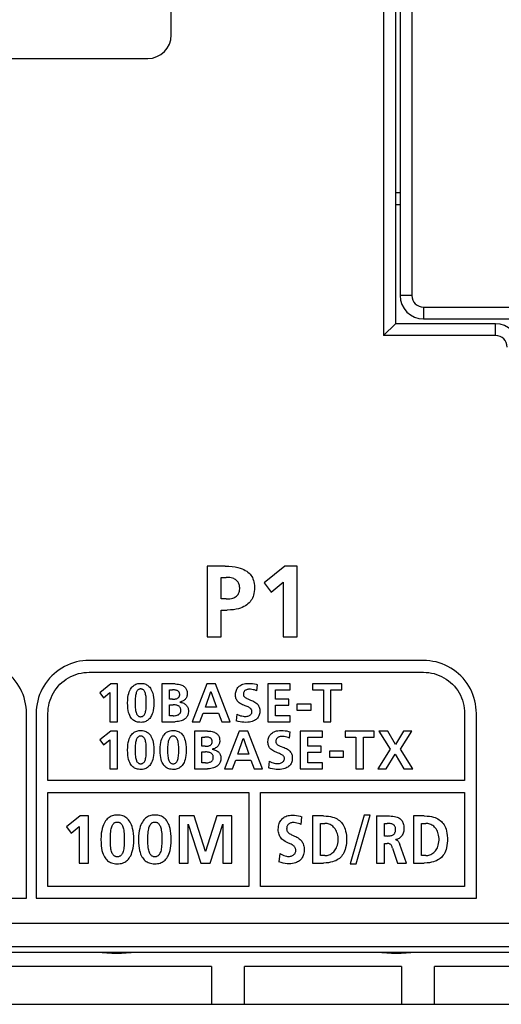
# Model space of a CAD drawing. Extents: x 4 to 805, y 32 to 576.
# Tile 15 of 27: x 631 to 651, y 197 to 239. Entities that reach past the tile are written whole.
import ezdxf

# ---------------------------------------------------------------- set-up
doc = ezdxf.new("R2010")
doc.units = 0
doc.header["$LTSCALE"] = 46.255
doc.layers.get('0').update_dxf_attribs({"linetype": 'CONTINUOUS'})

msp = doc.modelspace()

# ---------------------------------------------------------------- linework, layer by layer
at = {"color": 7, "linetype": 'CONTINUOUS'}
for p, q in [((646.101, 307.802), (646.101, 225.595)), ((646.601, 307.095), (646.601, 226.095)), ((647.301, 303.495), (647.301, 227.295)), ((646.801, 302.995), (646.801, 227.295)), ((637.081, 238.355), (637.081, 296.355)), ((583.081, 237.355), (636.081, 237.355)), ((646.801, 231.645), (646.601, 231.645)), ((646.801, 231.145), (646.601, 231.145)), ((647.301, 227.295), (646.801, 227.295)), ((647.801, 226.795), (673.701, 226.795)), ((647.801, 226.795), (647.801, 226.295)), ((647.801, 226.295), (673.701, 226.295)), ((646.601, 226.095), (646.101, 225.595)), ((650.851, 226.095), (646.601, 226.095)), ((650.851, 225.595), (650.851, 226.095)), ((650.851, 225.595), (646.101, 225.595)), ((639.365, 215.797), (638.604, 215.797)), ((638.604, 215.797), (638.604, 212.795)), ((641.9, 215.797), (641.023, 215.092)), ((642.433, 215.797), (641.9, 215.797)), ((642.433, 212.795), (642.433, 215.797)), ((639.206, 215.324), (639.417, 215.324)), ((639.206, 214.408), (639.206, 215.324)), ((641.023, 215.092), (641.324, 214.701)), ((641.324, 214.701), (641.831, 215.113)), ((641.831, 215.113), (641.831, 212.795)), ((639.417, 214.408), (639.206, 214.408)), ((639.206, 213.935), (639.46, 213.935)), ((639.206, 212.795), (639.206, 213.935)), ((638.604, 212.795), (639.206, 212.795)), ((641.831, 212.795), (642.433, 212.795)), ((647.79, 211.795), (633.591, 211.795)), ((633.591, 211.295), (647.79, 211.295)), ((634.512, 210.796), (634.044, 210.42)), ((634.796, 210.796), (634.512, 210.796)), ((634.796, 209.195), (634.796, 210.796)), ((637.244, 210.796), (636.684, 210.796)), ((636.684, 210.796), (636.684, 209.195)), ((638.59, 210.796), (637.966, 209.195)), ((638.952, 210.796), (638.59, 210.796)), ((639.581, 209.195), (638.952, 210.796)), ((640.72, 210.502), (640.75, 210.766)), ((642.125, 210.796), (641.18, 210.796)), ((641.18, 210.796), (641.18, 209.195)), ((642.125, 210.544), (642.125, 210.796)), ((644.321, 210.796), (643.083, 210.796)), ((643.083, 210.796), (643.083, 210.544)), ((644.321, 210.544), (644.321, 210.796)), ((634.044, 210.42), (634.205, 210.211)), ((634.205, 210.211), (634.475, 210.431)), ((634.475, 210.431), (634.475, 209.195)), ((637.005, 210.544), (637.129, 210.544)), ((637.005, 210.149), (637.005, 210.544)), ((638.53, 209.814), (638.762, 210.475)), ((638.762, 210.475), (638.767, 210.475)), ((638.767, 210.475), (638.998, 209.814)), ((641.501, 210.544), (642.125, 210.544)), ((641.501, 210.149), (641.501, 210.544)), ((643.083, 210.544), (643.542, 210.544)), ((643.542, 210.544), (643.542, 209.195)), ((643.863, 210.544), (644.321, 210.544)), ((643.863, 209.195), (643.863, 210.544)), ((637.136, 210.149), (637.005, 210.149)), ((637.005, 209.911), (637.157, 209.911)), ((637.005, 209.448), (637.005, 209.911)), ((637.441, 210.023), (637.441, 210.028)), ((642.072, 210.149), (641.501, 210.149)), ((641.501, 209.897), (642.072, 209.897)), ((641.501, 209.448), (641.501, 209.897)), ((642.072, 209.897), (642.072, 210.149)), ((643.019, 209.938), (642.416, 209.938)), ((642.416, 209.938), (642.416, 209.686)), ((643.019, 209.686), (643.019, 209.938)), ((630.93, 201.695), (630.93, 209.545)), ((631.341, 209.545), (631.341, 201.695)), ((631.84, 206.695), (631.84, 209.545)), ((638.299, 209.195), (638.439, 209.562)), ((638.439, 209.562), (639.088, 209.562)), ((638.998, 209.814), (638.53, 209.814)), ((639.088, 209.562), (639.225, 209.195)), ((639.863, 209.519), (639.833, 209.23)), ((642.416, 209.686), (643.019, 209.686)), ((649.54, 209.545), (649.54, 206.695)), ((650.04, 201.695), (650.04, 209.545)), ((634.475, 209.195), (634.796, 209.195)), ((636.684, 209.195), (637.244, 209.195)), ((637.157, 209.448), (637.005, 209.448)), ((637.966, 209.195), (638.299, 209.195)), ((639.225, 209.195), (639.581, 209.195)), ((641.18, 209.195), (642.129, 209.195)), ((642.129, 209.448), (641.501, 209.448)), ((642.129, 209.195), (642.129, 209.448)), ((643.542, 209.195), (643.863, 209.195)), ((634.512, 208.796), (634.044, 208.42)), ((634.796, 208.796), (634.512, 208.796)), ((634.796, 207.195), (634.796, 208.796)), ((638.623, 208.796), (638.063, 208.796)), ((638.063, 208.796), (638.063, 207.195)), ((639.969, 208.796), (639.345, 207.195)), ((640.331, 208.796), (639.969, 208.796)), ((640.96, 207.195), (640.331, 208.796)), ((642.099, 208.502), (642.129, 208.766)), ((643.504, 208.796), (642.559, 208.796)), ((642.559, 208.796), (642.559, 207.195)), ((643.504, 208.544), (643.504, 208.796)), ((645.7, 208.796), (644.462, 208.796)), ((644.462, 208.796), (644.462, 208.544)), ((645.7, 208.544), (645.7, 208.796)), ((646.273, 208.796), (645.902, 208.796)), ((645.902, 208.796), (646.379, 208.027)), ((646.608, 208.225), (646.273, 208.796)), ((646.949, 208.796), (646.608, 208.225)), ((646.812, 208.027), (647.293, 208.796)), ((647.293, 208.796), (646.949, 208.796)), ((634.044, 208.42), (634.205, 208.211)), ((634.205, 208.211), (634.475, 208.431)), ((634.475, 208.431), (634.475, 207.195)), ((638.384, 208.544), (638.508, 208.544)), ((638.384, 208.149), (638.384, 208.544)), ((639.909, 207.814), (640.141, 208.475)), ((640.141, 208.475), (640.146, 208.475)), ((640.146, 208.475), (640.377, 207.814)), ((642.88, 208.544), (643.504, 208.544)), ((642.88, 208.149), (642.88, 208.544)), ((644.462, 208.544), (644.921, 208.544)), ((644.921, 208.544), (644.921, 207.195)), ((645.242, 208.544), (645.7, 208.544)), ((645.242, 207.195), (645.242, 208.544)), ((638.515, 208.149), (638.384, 208.149)), ((638.384, 207.91), (638.535, 207.91)), ((638.384, 207.447), (638.384, 207.91)), ((638.82, 208.023), (638.82, 208.027)), ((640.377, 207.814), (639.909, 207.814)), ((643.451, 208.149), (642.88, 208.149)), ((642.88, 207.897), (643.451, 207.897)), ((642.88, 207.447), (642.88, 207.897)), ((643.451, 207.897), (643.451, 208.149)), ((644.398, 207.938), (643.795, 207.938)), ((643.795, 207.938), (643.795, 207.686)), ((644.398, 207.686), (644.398, 207.938)), ((646.379, 208.027), (645.853, 207.195)), ((646.216, 207.195), (646.589, 207.819)), ((646.589, 207.819), (646.959, 207.195)), ((647.337, 207.195), (646.812, 208.027)), ((638.535, 207.447), (638.384, 207.447)), ((639.678, 207.195), (639.818, 207.562)), ((639.818, 207.562), (640.467, 207.562)), ((640.467, 207.562), (640.604, 207.195)), ((641.242, 207.518), (641.212, 207.23)), ((643.508, 207.447), (642.88, 207.447)), ((643.508, 207.195), (643.508, 207.447)), ((643.795, 207.686), (644.398, 207.686)), ((634.475, 207.195), (634.796, 207.195)), ((638.063, 207.195), (638.623, 207.195)), ((639.345, 207.195), (639.678, 207.195)), ((640.604, 207.195), (640.96, 207.195)), ((642.559, 207.195), (643.508, 207.195)), ((644.921, 207.195), (645.242, 207.195)), ((645.853, 207.195), (646.216, 207.195)), ((646.959, 207.195), (647.337, 207.195)), ((649.54, 206.695), (631.84, 206.695)), ((631.84, 206.195), (640.371, 206.195)), ((631.84, 202.195), (631.84, 206.195)), ((640.371, 206.195), (640.371, 202.195)), ((640.871, 206.195), (649.54, 206.195)), ((640.871, 202.195), (640.871, 206.195)), ((649.54, 206.195), (649.54, 202.195)), ((633.21, 205.198), (632.625, 204.727)), ((633.566, 205.198), (633.21, 205.198)), ((633.566, 203.195), (633.566, 205.198)), ((638.056, 205.198), (637.413, 205.198)), ((637.413, 205.198), (637.413, 203.195)), ((638.532, 203.68), (638.056, 205.198)), ((639.014, 205.198), (638.537, 203.68)), ((639.656, 205.198), (639.014, 205.198)), ((639.656, 203.195), (639.656, 205.198)), ((642.595, 204.827), (642.626, 205.157)), ((643.544, 205.194), (643.079, 205.194)), ((643.079, 205.194), (643.079, 203.195)), ((643.42, 204.879), (643.609, 204.879)), ((643.42, 203.51), (643.42, 204.879)), ((645.27, 205.228), (644.676, 203.161)), ((644.929, 203.161), (645.523, 205.228)), ((645.523, 205.228), (645.27, 205.228)), ((645.796, 205.194), (645.796, 203.195)), ((646.137, 204.879), (646.248, 204.879)), ((646.137, 204.341), (646.137, 204.879)), ((647.83, 205.194), (647.365, 205.194)), ((647.365, 205.194), (647.365, 203.195)), ((647.706, 204.879), (647.896, 204.879)), ((647.706, 203.51), (647.706, 204.879)), ((632.625, 204.727), (632.825, 204.466)), ((632.825, 204.466), (633.164, 204.742)), ((633.164, 204.742), (633.164, 203.195)), ((637.797, 204.842), (637.803, 204.848)), ((637.797, 203.195), (637.797, 204.842)), ((637.803, 204.848), (638.342, 203.195)), ((638.727, 203.195), (639.266, 204.848)), ((639.266, 204.848), (639.272, 204.848)), ((639.272, 204.848), (639.272, 203.195)), ((646.248, 204.341), (646.137, 204.341)), ((646.137, 204.026), (646.246, 204.026)), ((646.137, 203.195), (646.137, 204.026)), ((646.613, 204.183), (646.613, 204.189)), ((638.537, 203.68), (638.532, 203.68)), ((646.482, 203.819), (646.686, 203.195)), ((647.066, 203.195), (646.793, 203.977)), ((633.164, 203.195), (633.566, 203.195)), ((637.413, 203.195), (637.797, 203.195)), ((638.342, 203.195), (638.727, 203.195)), ((639.272, 203.195), (639.656, 203.195)), ((641.685, 203.599), (641.653, 203.238)), ((643.079, 203.195), (643.544, 203.195)), ((643.609, 203.51), (643.42, 203.51)), ((645.796, 203.195), (646.137, 203.195)), ((646.686, 203.195), (647.066, 203.195)), ((647.365, 203.195), (647.83, 203.195)), ((647.896, 203.51), (647.706, 203.51)), ((644.676, 203.161), (644.929, 203.161)), ((640.371, 202.195), (631.84, 202.195)), ((649.54, 202.195), (640.871, 202.195)), ((612.231, 201.695), (630.93, 201.695)), ((631.341, 201.695), (650.04, 201.695)), ((607.781, 200.644), (748.685, 200.644)), ((608.781, 199.645), (747.687, 199.645)), ((613.401, 199.407), (682.085, 199.407)), ((638.79, 198.795), (622.278, 198.795)), ((638.79, 198.795), (638.79, 197.195)), ((646.858, 198.795), (640.19, 198.795)), ((640.19, 197.195), (640.19, 198.795)), ((646.858, 198.795), (646.858, 197.195)), ((652.406, 198.795), (648.258, 198.795)), ((648.258, 197.195), (648.258, 198.795)), ((610.712, 197.195), (684.9, 197.195))]:
    msp.add_line(p, q, dxfattribs=at)
for points in [[(639.365, 215.797), (639.528, 215.793), (639.671, 215.782), (639.796, 215.764), (639.906, 215.741), (640.001, 215.715), (640.085, 215.686), (640.159, 215.654), (640.225, 215.619), (640.284, 215.582), (640.337, 215.543), (640.384, 215.502), (640.426, 215.458), (640.463, 215.412), (640.497, 215.363), (640.526, 215.311), (640.551, 215.255), (640.573, 215.196), (640.591, 215.131), (640.605, 215.059), (640.614, 214.98), (640.617, 214.895), (640.615, 214.808), (640.606, 214.723), (640.593, 214.644), (640.575, 214.573), (640.553, 214.507), (640.527, 214.445), (640.497, 214.388), (640.463, 214.335), (640.426, 214.285), (640.384, 214.239), (640.337, 214.195), (640.286, 214.154), (640.23, 214.115), (640.167, 214.08), (640.097, 214.047), (640.019, 214.017), (639.932, 213.99), (639.834, 213.968), (639.724, 213.95), (639.599, 213.939), (639.46, 213.935)], [(639.417, 214.408), (639.5, 214.411), (639.572, 214.418), (639.635, 214.429), (639.69, 214.444), (639.737, 214.46), (639.778, 214.479), (639.814, 214.5), (639.846, 214.523), (639.874, 214.547), (639.898, 214.573), (639.92, 214.601), (639.939, 214.632), (639.955, 214.665), (639.968, 214.702), (639.978, 214.743), (639.985, 214.787), (639.989, 214.833), (639.989, 214.88), (639.985, 214.927), (639.978, 214.972), (639.967, 215.014), (639.953, 215.053), (639.937, 215.088), (639.918, 215.12), (639.895, 215.15), (639.87, 215.178), (639.841, 215.204), (639.809, 215.227), (639.772, 215.249), (639.731, 215.269), (639.684, 215.287), (639.63, 215.302), (639.568, 215.314), (639.497, 215.321), (639.417, 215.324)], [(633.591, 211.795), (633.454, 211.791), (633.318, 211.779), (633.183, 211.759), (633.051, 211.73), (632.92, 211.694), (632.793, 211.65), (632.669, 211.599), (632.548, 211.54), (632.429, 211.473), (632.315, 211.399), (632.205, 211.318), (632.099, 211.23), (632, 211.136)], [(649.381, 211.136), (649.282, 211.23), (649.176, 211.318), (649.066, 211.399), (648.952, 211.473), (648.835, 211.539), (648.714, 211.598), (648.589, 211.65), (648.462, 211.694), (648.331, 211.73), (648.198, 211.758), (648.063, 211.779), (647.927, 211.791), (647.79, 211.795)], [(630.93, 209.545), (630.926, 209.682), (630.914, 209.818), (630.894, 209.953), (630.865, 210.085), (630.829, 210.216), (630.785, 210.343), (630.734, 210.467), (630.675, 210.588), (630.608, 210.707), (630.534, 210.821), (630.453, 210.931), (630.365, 211.037), (630.271, 211.136)], [(632, 211.136), (631.906, 211.037), (631.819, 210.932), (631.738, 210.822), (631.664, 210.708), (631.597, 210.591), (631.538, 210.47), (631.487, 210.346), (631.443, 210.218), (631.406, 210.087), (631.378, 209.954), (631.357, 209.819), (631.345, 209.682), (631.341, 209.545)], [(632.353, 210.783), (632.437, 210.861), (632.526, 210.935), (632.619, 211.001), (632.717, 211.062), (632.817, 211.116), (632.92, 211.163), (633.026, 211.203), (633.135, 211.235), (633.247, 211.261), (633.361, 211.28), (633.475, 211.291), (633.591, 211.295)], [(647.79, 211.295), (647.906, 211.291), (648.021, 211.28), (648.134, 211.262), (648.245, 211.236), (648.354, 211.203), (648.46, 211.163), (648.564, 211.116), (648.664, 211.063), (648.761, 211.002), (648.854, 210.936), (648.943, 210.862), (649.028, 210.783), (649.107, 210.698), (649.181, 210.609), (649.247, 210.515), (649.308, 210.419), (649.361, 210.319), (649.408, 210.215), (649.448, 210.109), (649.481, 210), (649.507, 209.889), (649.525, 209.776), (649.536, 209.661), (649.54, 209.545)], [(650.04, 209.545), (650.036, 209.682), (650.024, 209.818), (650.004, 209.953), (649.975, 210.085), (649.939, 210.216), (649.895, 210.343), (649.844, 210.467), (649.785, 210.588), (649.718, 210.707), (649.644, 210.821), (649.563, 210.931), (649.475, 211.037), (649.381, 211.136)], [(631.84, 209.545), (631.844, 209.66), (631.855, 209.775), (631.874, 209.888), (631.9, 210), (631.933, 210.109), (631.972, 210.215), (632.019, 210.318), (632.073, 210.418), (632.134, 210.516), (632.201, 210.609), (632.274, 210.699), (632.353, 210.783)], [(635.225, 209.991), (635.229, 210.114), (635.24, 210.221), (635.256, 210.315), (635.275, 210.395), (635.298, 210.465), (635.323, 210.524), (635.35, 210.576), (635.378, 210.62), (635.407, 210.658), (635.438, 210.691), (635.47, 210.72), (635.503, 210.745), (635.538, 210.766), (635.575, 210.784), (635.615, 210.799), (635.658, 210.811), (635.704, 210.819), (635.755, 210.823), (635.81, 210.823), (635.864, 210.818), (635.912, 210.81), (635.955, 210.798), (635.996, 210.783), (636.033, 210.765), (636.069, 210.743), (636.102, 210.718), (636.134, 210.69), (636.164, 210.657), (636.192, 210.619), (636.219, 210.576), (636.245, 210.526), (636.269, 210.468), (636.291, 210.4), (636.31, 210.32), (636.325, 210.227), (636.336, 210.119), (636.34, 209.995)], [(637.244, 210.796), (637.319, 210.793), (637.384, 210.786), (637.44, 210.775), (637.488, 210.762), (637.531, 210.746), (637.569, 210.728), (637.603, 210.707), (637.633, 210.684), (637.66, 210.66), (637.682, 210.635), (637.701, 210.608), (637.718, 210.58), (637.732, 210.548), (637.743, 210.514), (637.752, 210.476), (637.757, 210.433), (637.76, 210.385)], [(640.225, 209.42), (640.263, 209.422), (640.3, 209.427), (640.336, 209.436), (640.37, 209.448), (640.399, 209.461), (640.423, 209.476), (640.444, 209.491), (640.461, 209.507), (640.476, 209.524), (640.487, 209.542), (640.497, 209.561), (640.503, 209.581), (640.508, 209.601), (640.509, 209.622), (640.509, 209.643), (640.506, 209.663), (640.5, 209.683), (640.492, 209.702), (640.481, 209.719), (640.468, 209.737), (640.45, 209.754), (640.428, 209.772), (640.402, 209.789), (640.373, 209.806), (640.34, 209.822), (640.303, 209.838), (640.261, 209.855), (640.213, 209.874), (640.162, 209.895), (640.109, 209.918), (640.057, 209.943), (640.009, 209.971), (639.966, 210), (639.932, 210.03), (639.903, 210.059), (639.88, 210.088), (639.86, 210.119), (639.843, 210.152), (639.829, 210.188), (639.819, 210.227), (639.811, 210.269), (639.808, 210.314), (639.808, 210.361), (639.812, 210.408), (639.819, 210.454), (639.83, 210.497), (639.845, 210.538), (639.862, 210.576), (639.883, 210.61), (639.906, 210.642), (639.933, 210.671), (639.963, 210.699), (639.997, 210.724), (640.034, 210.747), (640.077, 210.768), (640.124, 210.786), (640.176, 210.802), (640.234, 210.813), (640.298, 210.821), (640.367, 210.824)], [(640.367, 210.824), (640.455, 210.821), (640.537, 210.813), (640.613, 210.801), (640.684, 210.786), (640.75, 210.766)], [(636.018, 209.991), (636.018, 210.068), (636.016, 210.137), (636.013, 210.201), (636.007, 210.258), (636, 210.31), (635.991, 210.355), (635.98, 210.396), (635.969, 210.431), (635.955, 210.462), (635.941, 210.489), (635.926, 210.511), (635.91, 210.53), (635.894, 210.545), (635.877, 210.558), (635.859, 210.568), (635.841, 210.575), (635.821, 210.581), (635.801, 210.584), (635.779, 210.585), (635.758, 210.584), (635.738, 210.58), (635.719, 210.575), (635.701, 210.567), (635.684, 210.557), (635.667, 210.544), (635.651, 210.528), (635.636, 210.509), (635.621, 210.487), (635.607, 210.46), (635.594, 210.429), (635.583, 210.394), (635.573, 210.353), (635.564, 210.308), (635.557, 210.256), (635.552, 210.199), (635.548, 210.136), (635.546, 210.067), (635.546, 209.991)], [(637.439, 210.344), (637.437, 210.371), (637.434, 210.395), (637.428, 210.416), (637.421, 210.435), (637.413, 210.451), (637.402, 210.466), (637.39, 210.479), (637.375, 210.492), (637.357, 210.504), (637.336, 210.515), (637.311, 210.524), (637.283, 210.532), (637.251, 210.537), (637.214, 210.541), (637.174, 210.543), (637.129, 210.544)], [(637.136, 210.149), (637.184, 210.15), (637.226, 210.154), (637.264, 210.161), (637.297, 210.169), (637.324, 210.179), (637.348, 210.19), (637.368, 210.202), (637.386, 210.216), (637.4, 210.231), (637.412, 210.247), (637.421, 210.264), (637.429, 210.282), (637.434, 210.301), (637.437, 210.322), (637.439, 210.344)], [(637.76, 210.385), (637.758, 210.349), (637.753, 210.315), (637.746, 210.282), (637.735, 210.251), (637.722, 210.222), (637.707, 210.194), (637.689, 210.168), (637.668, 210.144), (637.644, 210.121), (637.617, 210.1), (637.587, 210.081), (637.555, 210.064), (637.519, 210.049), (637.481, 210.037), (637.441, 210.028)], [(640.395, 210.571), (640.359, 210.57), (640.327, 210.565), (640.299, 210.558), (640.273, 210.55), (640.25, 210.539), (640.23, 210.527), (640.212, 210.514), (640.197, 210.499), (640.183, 210.483), (640.171, 210.465), (640.161, 210.446), (640.153, 210.425), (640.147, 210.402), (640.144, 210.376), (640.142, 210.349)], [(640.142, 210.349), (640.144, 210.332), (640.147, 210.315), (640.152, 210.298), (640.16, 210.281), (640.17, 210.264), (640.184, 210.248), (640.2, 210.232), (640.22, 210.217), (640.244, 210.203), (640.269, 210.189), (640.297, 210.176), (640.329, 210.162), (640.363, 210.148), (640.446, 210.116)], [(640.72, 210.502), (640.667, 210.523), (640.612, 210.541), (640.556, 210.554), (640.501, 210.564), (640.447, 210.57), (640.395, 210.571)], [(636.34, 209.995), (636.336, 209.87), (636.326, 209.763), (636.311, 209.67), (636.291, 209.59), (636.269, 209.522), (636.245, 209.464), (636.219, 209.414), (636.192, 209.371), (636.163, 209.334), (636.133, 209.301), (636.101, 209.272), (636.068, 209.247), (636.032, 209.226), (635.994, 209.208), (635.953, 209.193), (635.909, 209.181), (635.86, 209.173), (635.805, 209.168), (635.747, 209.169), (635.692, 209.173), (635.643, 209.182), (635.599, 209.194), (635.558, 209.21), (635.52, 209.228), (635.485, 209.25), (635.452, 209.274), (635.421, 209.303), (635.391, 209.336), (635.364, 209.373), (635.337, 209.415), (635.313, 209.465), (635.29, 209.522), (635.269, 209.59), (635.251, 209.669), (635.237, 209.761), (635.228, 209.868), (635.225, 209.991)], [(635.546, 209.991), (635.546, 209.915), (635.548, 209.846), (635.551, 209.782), (635.557, 209.725), (635.564, 209.674), (635.573, 209.629), (635.584, 209.589), (635.596, 209.554), (635.609, 209.523), (635.623, 209.497), (635.639, 209.476), (635.654, 209.458), (635.671, 209.443), (635.688, 209.431), (635.706, 209.421), (635.726, 209.414), (635.747, 209.409), (635.769, 209.406), (635.792, 209.407), (635.814, 209.409), (635.835, 209.414), (635.856, 209.421), (635.874, 209.431), (635.892, 209.443), (635.908, 209.458), (635.924, 209.476), (635.94, 209.497), (635.954, 209.523), (635.968, 209.554), (635.98, 209.588), (635.991, 209.628), (636, 209.674), (636.007, 209.725), (636.013, 209.782), (636.016, 209.845), (636.018, 209.915), (636.018, 209.991)], [(637.487, 209.67), (637.485, 209.701), (637.482, 209.728), (637.476, 209.753), (637.468, 209.776), (637.457, 209.797), (637.444, 209.815), (637.429, 209.833), (637.412, 209.848), (637.393, 209.862), (637.37, 209.875), (637.345, 209.885), (637.316, 209.894), (637.283, 209.901), (637.245, 209.906), (637.204, 209.91), (637.157, 209.911)], [(637.441, 210.023), (637.485, 210.017), (637.528, 210.006), (637.569, 209.993), (637.608, 209.976), (637.643, 209.956), (637.674, 209.935), (637.702, 209.911), (637.726, 209.885), (637.747, 209.857), (637.765, 209.828), (637.78, 209.797), (637.792, 209.764), (637.801, 209.73), (637.806, 209.695), (637.808, 209.658)], [(640.446, 210.116), (640.494, 210.097), (640.543, 210.076), (640.591, 210.052), (640.636, 210.026), (640.678, 209.998), (640.714, 209.968), (640.744, 209.937), (640.769, 209.906), (640.79, 209.874), (640.806, 209.842), (640.82, 209.807), (640.831, 209.769), (640.839, 209.725), (640.843, 209.677), (640.844, 209.627), (640.839, 209.576), (640.831, 209.53), (640.82, 209.488), (640.806, 209.45), (640.789, 209.415), (640.768, 209.381), (640.745, 209.351), (640.718, 209.322), (640.687, 209.295), (640.653, 209.27), (640.614, 209.247), (640.57, 209.226), (640.52, 209.207), (640.463, 209.192), (640.399, 209.179), (640.326, 209.171), (640.243, 209.168)], [(637.157, 209.448), (637.209, 209.449), (637.255, 209.454), (637.295, 209.461), (637.33, 209.47), (637.36, 209.481), (637.386, 209.493), (637.408, 209.508), (637.427, 209.523), (637.443, 209.54), (637.457, 209.558), (637.467, 209.577), (637.476, 209.598), (637.482, 209.62), (637.485, 209.644), (637.487, 209.67)], [(637.808, 209.658), (637.806, 209.607), (637.8, 209.561), (637.791, 209.52), (637.779, 209.483), (637.765, 209.449), (637.749, 209.418), (637.73, 209.389), (637.708, 209.362), (637.683, 209.335), (637.654, 209.311), (637.621, 209.287), (637.584, 209.266), (637.543, 209.247), (637.497, 209.231), (637.444, 209.217), (637.386, 209.206), (637.319, 209.198), (637.244, 209.195)], [(639.863, 209.519), (639.916, 209.492), (639.97, 209.469), (640.024, 209.451), (640.077, 209.437), (640.129, 209.427), (640.178, 209.422), (640.225, 209.42)], [(640.243, 209.168), (640.157, 209.17), (640.08, 209.177), (640.005, 209.189), (639.923, 209.207), (639.833, 209.23)], [(635.225, 207.991), (635.229, 208.113), (635.24, 208.221), (635.256, 208.315), (635.275, 208.395), (635.298, 208.464), (635.323, 208.524), (635.35, 208.575), (635.378, 208.62), (635.407, 208.658), (635.438, 208.691), (635.47, 208.72), (635.503, 208.745), (635.538, 208.766), (635.575, 208.784), (635.615, 208.799), (635.658, 208.81), (635.704, 208.819), (635.755, 208.823), (635.81, 208.823), (635.864, 208.818), (635.912, 208.81), (635.955, 208.798), (635.996, 208.782), (636.033, 208.764), (636.069, 208.743), (636.102, 208.718), (636.134, 208.689), (636.164, 208.657), (636.192, 208.619), (636.219, 208.576), (636.245, 208.526), (636.269, 208.468), (636.291, 208.4), (636.31, 208.32), (636.325, 208.227), (636.336, 208.119), (636.34, 207.995)], [(636.604, 207.991), (636.608, 208.113), (636.619, 208.221), (636.635, 208.315), (636.654, 208.395), (636.677, 208.465), (636.702, 208.524), (636.729, 208.575), (636.757, 208.62), (636.786, 208.658), (636.817, 208.691), (636.849, 208.72), (636.882, 208.745), (636.917, 208.766), (636.954, 208.784), (636.994, 208.799), (637.037, 208.81), (637.083, 208.819), (637.134, 208.823), (637.189, 208.823), (637.242, 208.818), (637.29, 208.81), (637.334, 208.798), (637.375, 208.782), (637.412, 208.764), (637.448, 208.743), (637.481, 208.718), (637.513, 208.689), (637.543, 208.657), (637.571, 208.619), (637.598, 208.576), (637.624, 208.526), (637.648, 208.468), (637.67, 208.4), (637.689, 208.32), (637.704, 208.227), (637.715, 208.119), (637.718, 207.995)], [(638.623, 208.796), (638.698, 208.793), (638.763, 208.786), (638.819, 208.775), (638.867, 208.762), (638.91, 208.746), (638.948, 208.727), (638.982, 208.707), (639.012, 208.684), (639.038, 208.66), (639.061, 208.635), (639.08, 208.608), (639.097, 208.579), (639.11, 208.548), (639.122, 208.514), (639.131, 208.476), (639.136, 208.433), (639.138, 208.385)], [(641.604, 207.42), (641.642, 207.422), (641.679, 207.427), (641.716, 207.436), (641.749, 207.447), (641.778, 207.461), (641.802, 207.475), (641.823, 207.491), (641.84, 207.507), (641.855, 207.524), (641.866, 207.542), (641.876, 207.561), (641.883, 207.581), (641.887, 207.601), (641.888, 207.622), (641.888, 207.643), (641.885, 207.663), (641.879, 207.683), (641.871, 207.701), (641.86, 207.719), (641.847, 207.737), (641.829, 207.754), (641.808, 207.772), (641.782, 207.789), (641.752, 207.806), (641.719, 207.822), (641.682, 207.838), (641.64, 207.855), (641.592, 207.874), (641.541, 207.895), (641.488, 207.918), (641.436, 207.943), (641.388, 207.971), (641.346, 208), (641.311, 208.029), (641.282, 208.059), (641.259, 208.088), (641.239, 208.119), (641.222, 208.152), (641.208, 208.188), (641.198, 208.226), (641.191, 208.269), (641.187, 208.314), (641.187, 208.361), (641.191, 208.408), (641.198, 208.453), (641.209, 208.497), (641.224, 208.538), (641.241, 208.576), (641.262, 208.61), (641.285, 208.642), (641.312, 208.671), (641.342, 208.698), (641.376, 208.724), (641.414, 208.747), (641.456, 208.768), (641.503, 208.786), (641.555, 208.801), (641.613, 208.813), (641.677, 208.821), (641.746, 208.823)], [(641.746, 208.823), (641.834, 208.821), (641.916, 208.813), (641.992, 208.801), (642.063, 208.785), (642.129, 208.766)], [(636.018, 207.991), (636.018, 208.067), (636.016, 208.137), (636.013, 208.201), (636.007, 208.258), (636, 208.309), (635.991, 208.355), (635.98, 208.396), (635.969, 208.431), (635.955, 208.462), (635.941, 208.488), (635.926, 208.511), (635.91, 208.53), (635.894, 208.545), (635.877, 208.558), (635.859, 208.567), (635.841, 208.575), (635.821, 208.581), (635.801, 208.584), (635.779, 208.585), (635.758, 208.584), (635.738, 208.58), (635.719, 208.575), (635.701, 208.567), (635.684, 208.557), (635.667, 208.544), (635.651, 208.528), (635.636, 208.509), (635.621, 208.487), (635.607, 208.46), (635.594, 208.429), (635.583, 208.393), (635.573, 208.353), (635.564, 208.307), (635.557, 208.256), (635.552, 208.199), (635.548, 208.136), (635.546, 208.067), (635.546, 207.991)], [(637.397, 207.991), (637.397, 208.067), (637.395, 208.137), (637.392, 208.201), (637.386, 208.258), (637.379, 208.309), (637.37, 208.355), (637.359, 208.396), (637.347, 208.431), (637.334, 208.462), (637.32, 208.488), (637.305, 208.511), (637.289, 208.53), (637.273, 208.545), (637.256, 208.558), (637.238, 208.567), (637.22, 208.575), (637.2, 208.581), (637.18, 208.584), (637.158, 208.585), (637.137, 208.584), (637.117, 208.58), (637.098, 208.575), (637.08, 208.567), (637.062, 208.557), (637.046, 208.544), (637.03, 208.528), (637.015, 208.509), (637, 208.487), (636.986, 208.46), (636.973, 208.429), (636.962, 208.393), (636.951, 208.353), (636.943, 208.307), (636.936, 208.256), (636.93, 208.199), (636.927, 208.136), (636.925, 208.067), (636.925, 207.991)], [(638.817, 208.344), (638.816, 208.371), (638.813, 208.395), (638.807, 208.416), (638.8, 208.434), (638.791, 208.451), (638.781, 208.465), (638.769, 208.479), (638.754, 208.492), (638.736, 208.504), (638.715, 208.515), (638.69, 208.524), (638.662, 208.532), (638.63, 208.537), (638.593, 208.541), (638.553, 208.543), (638.508, 208.544)], [(638.515, 208.149), (638.563, 208.15), (638.605, 208.154), (638.643, 208.16), (638.675, 208.168), (638.703, 208.178), (638.727, 208.19), (638.747, 208.202), (638.764, 208.216), (638.779, 208.231), (638.791, 208.246), (638.8, 208.263), (638.807, 208.281), (638.813, 208.301), (638.816, 208.321), (638.817, 208.344)], [(639.138, 208.385), (639.137, 208.349), (639.132, 208.315), (639.125, 208.282), (639.114, 208.251), (639.101, 208.221), (639.086, 208.194), (639.067, 208.168), (639.047, 208.144), (639.023, 208.121), (638.996, 208.1), (638.966, 208.081), (638.933, 208.064), (638.898, 208.049), (638.86, 208.037), (638.82, 208.027)], [(641.774, 208.571), (641.738, 208.569), (641.707, 208.565), (641.678, 208.558), (641.652, 208.549), (641.629, 208.539), (641.609, 208.527), (641.591, 208.514), (641.576, 208.499), (641.562, 208.483), (641.55, 208.465), (641.54, 208.446), (641.532, 208.425), (641.526, 208.402), (641.523, 208.376), (641.521, 208.349)], [(641.521, 208.349), (641.523, 208.331), (641.526, 208.315), (641.531, 208.298), (641.539, 208.281), (641.549, 208.264), (641.563, 208.248), (641.579, 208.232), (641.599, 208.217), (641.623, 208.203), (641.648, 208.189), (641.676, 208.175), (641.708, 208.162), (641.743, 208.148), (641.825, 208.116)], [(642.099, 208.502), (642.046, 208.523), (641.991, 208.541), (641.935, 208.554), (641.88, 208.564), (641.826, 208.569), (641.774, 208.571)], [(636.34, 207.995), (636.336, 207.87), (636.326, 207.762), (636.311, 207.67), (636.291, 207.59), (636.269, 207.522), (636.245, 207.464), (636.219, 207.414), (636.192, 207.371), (636.163, 207.333), (636.133, 207.301), (636.101, 207.272), (636.068, 207.247), (636.032, 207.226), (635.994, 207.208), (635.953, 207.192), (635.909, 207.181), (635.86, 207.172), (635.805, 207.168), (635.747, 207.168), (635.692, 207.173), (635.643, 207.182), (635.599, 207.194), (635.558, 207.209), (635.52, 207.228), (635.485, 207.249), (635.452, 207.274), (635.421, 207.303), (635.391, 207.335), (635.364, 207.372), (635.337, 207.415), (635.313, 207.464), (635.29, 207.522), (635.269, 207.59), (635.251, 207.669), (635.237, 207.761), (635.228, 207.868), (635.225, 207.991)], [(635.546, 207.991), (635.546, 207.915), (635.548, 207.845), (635.551, 207.782), (635.557, 207.725), (635.564, 207.674), (635.573, 207.629), (635.584, 207.589), (635.596, 207.554), (635.609, 207.523), (635.623, 207.497), (635.639, 207.475), (635.654, 207.457), (635.671, 207.443), (635.688, 207.431), (635.706, 207.421), (635.726, 207.414), (635.747, 207.409), (635.769, 207.406), (635.792, 207.406), (635.814, 207.409), (635.835, 207.414), (635.856, 207.421), (635.874, 207.431), (635.892, 207.443), (635.908, 207.458), (635.924, 207.476), (635.94, 207.497), (635.954, 207.523), (635.968, 207.553), (635.98, 207.588), (635.991, 207.628), (636, 207.673), (636.007, 207.725), (636.013, 207.782), (636.016, 207.845), (636.018, 207.915), (636.018, 207.991)], [(637.718, 207.995), (637.715, 207.87), (637.705, 207.762), (637.689, 207.67), (637.67, 207.59), (637.648, 207.522), (637.624, 207.464), (637.598, 207.414), (637.571, 207.371), (637.542, 207.333), (637.512, 207.301), (637.48, 207.272), (637.447, 207.247), (637.411, 207.226), (637.373, 207.208), (637.332, 207.192), (637.288, 207.181), (637.239, 207.172), (637.184, 207.168), (637.126, 207.168), (637.071, 207.173), (637.022, 207.182), (636.978, 207.194), (636.937, 207.209), (636.899, 207.228), (636.864, 207.249), (636.831, 207.274), (636.8, 207.303), (636.77, 207.335), (636.743, 207.372), (636.716, 207.415), (636.692, 207.464), (636.669, 207.522), (636.648, 207.59), (636.63, 207.669), (636.616, 207.761), (636.607, 207.868), (636.604, 207.991)], [(636.925, 207.991), (636.925, 207.915), (636.927, 207.845), (636.93, 207.782), (636.936, 207.725), (636.943, 207.674), (636.952, 207.629), (636.963, 207.589), (636.975, 207.554), (636.988, 207.523), (637.002, 207.497), (637.018, 207.475), (637.033, 207.457), (637.05, 207.443), (637.067, 207.431), (637.085, 207.421), (637.105, 207.414), (637.126, 207.409), (637.148, 207.406), (637.171, 207.406), (637.193, 207.409), (637.214, 207.414), (637.235, 207.421), (637.253, 207.431), (637.271, 207.443), (637.287, 207.458), (637.303, 207.476), (637.319, 207.497), (637.333, 207.523), (637.347, 207.553), (637.359, 207.588), (637.37, 207.628), (637.379, 207.673), (637.386, 207.725), (637.392, 207.782), (637.395, 207.845), (637.397, 207.915), (637.397, 207.991)], [(638.866, 207.67), (638.864, 207.7), (638.861, 207.728), (638.855, 207.753), (638.846, 207.776), (638.836, 207.797), (638.823, 207.815), (638.808, 207.832), (638.791, 207.848), (638.771, 207.862), (638.749, 207.875), (638.724, 207.885), (638.694, 207.894), (638.661, 207.901), (638.624, 207.906), (638.582, 207.909), (638.535, 207.91)], [(638.82, 208.023), (638.864, 208.016), (638.907, 208.006), (638.948, 207.992), (638.987, 207.976), (639.021, 207.956), (639.053, 207.934), (639.081, 207.911), (639.105, 207.885), (639.126, 207.857), (639.144, 207.828), (639.159, 207.797), (639.171, 207.764), (639.18, 207.73), (639.185, 207.695), (639.187, 207.658)], [(641.825, 208.116), (641.873, 208.097), (641.922, 208.076), (641.97, 208.052), (642.016, 208.026), (642.057, 207.998), (642.093, 207.968), (642.123, 207.937), (642.148, 207.906), (642.169, 207.874), (642.185, 207.842), (642.199, 207.807), (642.21, 207.768), (642.218, 207.725), (642.222, 207.677), (642.223, 207.627), (642.218, 207.576), (642.21, 207.529), (642.199, 207.488), (642.185, 207.45), (642.168, 207.414), (642.147, 207.381), (642.124, 207.35), (642.097, 207.322), (642.066, 207.295), (642.032, 207.27), (641.993, 207.247), (641.949, 207.226), (641.899, 207.207), (641.842, 207.191), (641.778, 207.179), (641.705, 207.171), (641.622, 207.168)], [(638.535, 207.447), (638.588, 207.449), (638.634, 207.453), (638.674, 207.46), (638.709, 207.47), (638.739, 207.481), (638.765, 207.493), (638.787, 207.507), (638.806, 207.523), (638.822, 207.539), (638.835, 207.557), (638.846, 207.577), (638.854, 207.598), (638.86, 207.62), (638.864, 207.644), (638.866, 207.67)], [(639.187, 207.658), (639.184, 207.607), (639.179, 207.561), (639.17, 207.52), (639.158, 207.483), (639.144, 207.449), (639.128, 207.418), (639.109, 207.389), (639.087, 207.361), (639.061, 207.335), (639.032, 207.31), (639, 207.287), (638.963, 207.266), (638.922, 207.247), (638.875, 207.23), (638.823, 207.216), (638.765, 207.205), (638.698, 207.198), (638.623, 207.195)], [(641.242, 207.518), (641.295, 207.491), (641.349, 207.469), (641.403, 207.451), (641.456, 207.437), (641.508, 207.427), (641.557, 207.422), (641.604, 207.42)], [(641.622, 207.168), (641.536, 207.17), (641.459, 207.177), (641.384, 207.189), (641.302, 207.207), (641.212, 207.23)], [(634.787, 205.232), (634.729, 205.23), (634.673, 205.223), (634.619, 205.212), (634.569, 205.197), (634.522, 205.179), (634.478, 205.157), (634.437, 205.131), (634.398, 205.102), (634.361, 205.068), (634.325, 205.03), (634.29, 204.985), (634.256, 204.934), (634.224, 204.877), (634.195, 204.812), (634.168, 204.739), (634.144, 204.656), (634.124, 204.562), (634.108, 204.455), (634.096, 204.331), (634.092, 204.191)], [(634.494, 204.191), (634.494, 204.286), (634.497, 204.373), (634.501, 204.452), (634.507, 204.523), (634.516, 204.587), (634.527, 204.643), (634.539, 204.693), (634.554, 204.737), (634.569, 204.775), (634.586, 204.808), (634.604, 204.836), (634.622, 204.86), (634.642, 204.879), (634.661, 204.895), (634.682, 204.908), (634.703, 204.918), (634.725, 204.926), (634.749, 204.931), (634.774, 204.933), (634.8, 204.933), (634.826, 204.931), (634.85, 204.926), (634.873, 204.918), (634.895, 204.908), (634.915, 204.895), (634.935, 204.879), (634.955, 204.859), (634.974, 204.836), (634.992, 204.808), (635.009, 204.775), (635.024, 204.737), (635.039, 204.693), (635.051, 204.644), (635.062, 204.587), (635.071, 204.523), (635.078, 204.452), (635.083, 204.373), (635.085, 204.286), (635.085, 204.191)], [(635.487, 204.19), (635.483, 204.325), (635.473, 204.45), (635.458, 204.56), (635.438, 204.656), (635.415, 204.739), (635.389, 204.812), (635.361, 204.876), (635.33, 204.933), (635.298, 204.983), (635.263, 205.027), (635.227, 205.066), (635.19, 205.1), (635.151, 205.13), (635.109, 205.155), (635.064, 205.177), (635.016, 205.196), (634.965, 205.211), (634.909, 205.222), (634.85, 205.23), (634.787, 205.232)], [(636.381, 205.232), (636.323, 205.23), (636.267, 205.223), (636.213, 205.212), (636.163, 205.197), (636.116, 205.179), (636.072, 205.157), (636.031, 205.131), (635.992, 205.102), (635.955, 205.068), (635.919, 205.03), (635.884, 204.985), (635.851, 204.934), (635.819, 204.877), (635.789, 204.812), (635.762, 204.739), (635.739, 204.656), (635.718, 204.562), (635.702, 204.455), (635.691, 204.331), (635.687, 204.191)], [(636.088, 204.191), (636.089, 204.286), (636.091, 204.373), (636.095, 204.452), (636.102, 204.523), (636.111, 204.587), (636.121, 204.643), (636.134, 204.693), (636.148, 204.737), (636.164, 204.775), (636.18, 204.808), (636.198, 204.836), (636.217, 204.86), (636.236, 204.879), (636.256, 204.895), (636.276, 204.908), (636.297, 204.918), (636.32, 204.926), (636.344, 204.931), (636.369, 204.933), (636.395, 204.933), (636.42, 204.931), (636.444, 204.926), (636.467, 204.918), (636.489, 204.908), (636.51, 204.895), (636.53, 204.879), (636.549, 204.859), (636.568, 204.836), (636.586, 204.808), (636.603, 204.775), (636.619, 204.737), (636.633, 204.693), (636.646, 204.644), (636.657, 204.587), (636.666, 204.523), (636.673, 204.452), (636.677, 204.373), (636.679, 204.286), (636.68, 204.191)], [(637.081, 204.19), (637.078, 204.325), (637.068, 204.45), (637.052, 204.56), (637.033, 204.656), (637.009, 204.739), (636.984, 204.812), (636.955, 204.876), (636.925, 204.933), (636.892, 204.983), (636.858, 205.027), (636.822, 205.066), (636.784, 205.1), (636.745, 205.13), (636.704, 205.155), (636.659, 205.177), (636.611, 205.196), (636.559, 205.211), (636.503, 205.222), (636.444, 205.23), (636.381, 205.232)], [(642.028, 204.056), (641.973, 204.083), (641.918, 204.113), (641.867, 204.145), (641.82, 204.179), (641.78, 204.214), (641.746, 204.25), (641.718, 204.287), (641.694, 204.325), (641.674, 204.365), (641.657, 204.408), (641.644, 204.456), (641.634, 204.508), (641.628, 204.566), (641.626, 204.629), (641.629, 204.692), (641.636, 204.754), (641.648, 204.813), (641.664, 204.867), (641.682, 204.915), (641.704, 204.959), (641.728, 204.998), (641.756, 205.034), (641.786, 205.068), (641.82, 205.098), (641.856, 205.126), (641.897, 205.151), (641.941, 205.173), (641.988, 205.192), (642.04, 205.207), (642.096, 205.218), (642.156, 205.226), (642.22, 205.228)], [(642.249, 204.913), (642.216, 204.911), (642.185, 204.907), (642.156, 204.899), (642.129, 204.89), (642.105, 204.878), (642.083, 204.865), (642.063, 204.849), (642.046, 204.831), (642.03, 204.812), (642.016, 204.79), (642.005, 204.766), (641.995, 204.738), (641.988, 204.708), (641.983, 204.674), (641.981, 204.635)], [(642.22, 205.228), (642.313, 205.225), (642.4, 205.216), (642.481, 205.201), (642.556, 205.181), (642.626, 205.157)], [(642.595, 204.827), (642.538, 204.853), (642.479, 204.875), (642.42, 204.892), (642.361, 204.904), (642.304, 204.911), (642.249, 204.913)], [(643.544, 205.194), (643.658, 205.19), (643.759, 205.181), (643.849, 205.165), (643.93, 205.146), (644.001, 205.122), (644.065, 205.095), (644.123, 205.065), (644.175, 205.033), (644.223, 204.997), (644.267, 204.957), (644.308, 204.914), (644.345, 204.867), (644.38, 204.815), (644.412, 204.758), (644.44, 204.696), (644.465, 204.625), (644.487, 204.546), (644.505, 204.456), (644.517, 204.356), (644.523, 204.249), (644.523, 204.14), (644.517, 204.033), (644.505, 203.933), (644.487, 203.843), (644.465, 203.764), (644.44, 203.694), (644.412, 203.631), (644.38, 203.574), (644.345, 203.522), (644.308, 203.475), (644.267, 203.432), (644.223, 203.392), (644.175, 203.356), (644.123, 203.324), (644.065, 203.294), (644.001, 203.267), (643.929, 203.243), (643.849, 203.224), (643.759, 203.208), (643.657, 203.199), (643.544, 203.195)], [(643.609, 203.51), (643.652, 203.512), (643.696, 203.518), (643.74, 203.528), (643.783, 203.542), (643.825, 203.56), (643.866, 203.581), (643.905, 203.607), (643.943, 203.637), (643.979, 203.671), (644.012, 203.708), (644.043, 203.75), (644.072, 203.795), (644.097, 203.845), (644.119, 203.898), (644.138, 203.957), (644.153, 204.02), (644.163, 204.089), (644.168, 204.159), (644.168, 204.231), (644.163, 204.302), (644.153, 204.37), (644.138, 204.433), (644.119, 204.492), (644.097, 204.545), (644.072, 204.594), (644.043, 204.64), (644.012, 204.681), (643.978, 204.719), (643.942, 204.753), (643.905, 204.782), (643.866, 204.808), (643.825, 204.829), (643.783, 204.847), (643.74, 204.861), (643.696, 204.871), (643.652, 204.877), (643.609, 204.879)], [(645.796, 205.194), (646.26, 205.194), (646.347, 205.192), (646.427, 205.189), (646.499, 205.182), (646.564, 205.172), (646.621, 205.159), (646.67, 205.143), (646.714, 205.126), (646.751, 205.106), (646.784, 205.086), (646.813, 205.063), (646.839, 205.039), (646.862, 205.012), (646.884, 204.982), (646.903, 204.949), (646.92, 204.913), (646.934, 204.872), (646.947, 204.826), (646.956, 204.774), (646.962, 204.717), (646.964, 204.653)], [(646.248, 204.341), (646.3, 204.342), (646.346, 204.345), (646.386, 204.351), (646.422, 204.359), (646.453, 204.368), (646.48, 204.38), (646.504, 204.393), (646.524, 204.408), (646.542, 204.424), (646.558, 204.442), (646.571, 204.462), (646.583, 204.484), (646.593, 204.509), (646.601, 204.538), (646.606, 204.57), (646.608, 204.603), (646.608, 204.637), (646.605, 204.67), (646.6, 204.7), (646.592, 204.727), (646.582, 204.75), (646.57, 204.77), (646.557, 204.788), (646.542, 204.805), (646.524, 204.819), (646.503, 204.833), (646.48, 204.845), (646.452, 204.855), (646.421, 204.864), (646.385, 204.871), (646.344, 204.876), (646.299, 204.878), (646.248, 204.879)], [(647.83, 205.194), (647.944, 205.19), (648.046, 205.181), (648.136, 205.165), (648.216, 205.146), (648.287, 205.122), (648.351, 205.095), (648.409, 205.065), (648.462, 205.033), (648.51, 204.997), (648.554, 204.957), (648.594, 204.914), (648.632, 204.867), (648.666, 204.815), (648.698, 204.758), (648.726, 204.696), (648.752, 204.625), (648.774, 204.546), (648.791, 204.456), (648.804, 204.356), (648.81, 204.249), (648.81, 204.14), (648.804, 204.033), (648.791, 203.933), (648.773, 203.843), (648.752, 203.764), (648.726, 203.694), (648.698, 203.631), (648.666, 203.574), (648.632, 203.522), (648.594, 203.475), (648.554, 203.432), (648.51, 203.392), (648.462, 203.356), (648.409, 203.324), (648.351, 203.294), (648.287, 203.267), (648.216, 203.243), (648.136, 203.224), (648.046, 203.208), (647.944, 203.199), (647.83, 203.195)], [(647.896, 203.51), (647.939, 203.512), (647.982, 203.518), (648.026, 203.528), (648.069, 203.542), (648.111, 203.56), (648.152, 203.581), (648.191, 203.607), (648.229, 203.637), (648.265, 203.671), (648.299, 203.708), (648.33, 203.75), (648.358, 203.795), (648.384, 203.845), (648.406, 203.898), (648.424, 203.957), (648.439, 204.02), (648.45, 204.089), (648.455, 204.159), (648.455, 204.231), (648.449, 204.302), (648.439, 204.37), (648.424, 204.433), (648.405, 204.492), (648.383, 204.545), (648.358, 204.594), (648.33, 204.64), (648.298, 204.681), (648.265, 204.719), (648.229, 204.753), (648.191, 204.782), (648.152, 204.808), (648.111, 204.829), (648.069, 204.847), (648.026, 204.861), (647.983, 204.871), (647.939, 204.877), (647.896, 204.879)], [(641.981, 204.635), (641.983, 204.612), (641.987, 204.59), (641.993, 204.568), (642.002, 204.547), (642.013, 204.526), (642.028, 204.507), (642.046, 204.488), (642.067, 204.469), (642.092, 204.451), (642.121, 204.433), (642.153, 204.415), (642.189, 204.397), (642.229, 204.379)], [(646.964, 204.653), (646.962, 204.602), (646.955, 204.552), (646.944, 204.505), (646.93, 204.46), (646.913, 204.418), (646.892, 204.38), (646.869, 204.345), (646.844, 204.314), (646.817, 204.286), (646.787, 204.261), (646.756, 204.24), (646.722, 204.222), (646.688, 204.208), (646.651, 204.196), (646.613, 204.189)], [(634.092, 204.191), (634.095, 204.053), (634.104, 203.931), (634.119, 203.824), (634.137, 203.731), (634.159, 203.648), (634.184, 203.576), (634.211, 203.513), (634.24, 203.457), (634.272, 203.409), (634.305, 203.366), (634.34, 203.328), (634.377, 203.294), (634.415, 203.264), (634.456, 203.239), (634.5, 203.217), (634.547, 203.198), (634.598, 203.183), (634.655, 203.171), (634.715, 203.163), (634.779, 203.161), (634.843, 203.162), (634.904, 203.169), (634.959, 203.18), (635.011, 203.194), (635.059, 203.212), (635.104, 203.234), (635.146, 203.26), (635.185, 203.289), (635.223, 203.321), (635.258, 203.359), (635.293, 203.401), (635.325, 203.45), (635.356, 203.505), (635.384, 203.567), (635.411, 203.638), (635.435, 203.721), (635.456, 203.819), (635.473, 203.931), (635.483, 204.056), (635.487, 204.19)], [(634.787, 203.459), (634.76, 203.46), (634.735, 203.464), (634.712, 203.471), (634.69, 203.48), (634.669, 203.491), (634.649, 203.506), (634.629, 203.524), (634.61, 203.545), (634.592, 203.571), (634.574, 203.602), (634.558, 203.64), (634.542, 203.683), (634.529, 203.733), (634.517, 203.789), (634.508, 203.853), (634.501, 203.925), (634.497, 204.006), (634.494, 204.094), (634.494, 204.191)], [(635.085, 204.191), (635.085, 204.094), (635.083, 204.006), (635.078, 203.926), (635.071, 203.854), (635.061, 203.79), (635.05, 203.733), (635.036, 203.684), (635.021, 203.641), (635.004, 203.603), (634.986, 203.572), (634.967, 203.546), (634.948, 203.524), (634.928, 203.506), (634.907, 203.492), (634.886, 203.48), (634.863, 203.471), (634.84, 203.464), (634.814, 203.46), (634.787, 203.459)], [(635.687, 204.191), (635.69, 204.053), (635.699, 203.931), (635.713, 203.825), (635.731, 203.731), (635.753, 203.649), (635.778, 203.577), (635.805, 203.513), (635.834, 203.458), (635.866, 203.409), (635.899, 203.366), (635.934, 203.328), (635.97, 203.294), (636.009, 203.265), (636.05, 203.239), (636.094, 203.217), (636.141, 203.198), (636.192, 203.183), (636.249, 203.171), (636.309, 203.164), (636.373, 203.161), (636.437, 203.162), (636.498, 203.169), (636.554, 203.18), (636.605, 203.194), (636.653, 203.212), (636.698, 203.234), (636.74, 203.259), (636.779, 203.288), (636.817, 203.321), (636.853, 203.359), (636.887, 203.401), (636.919, 203.45), (636.95, 203.504), (636.979, 203.567), (637.005, 203.638), (637.03, 203.721), (637.051, 203.818), (637.067, 203.931), (637.078, 204.055), (637.081, 204.19)], [(636.381, 203.459), (636.355, 203.46), (636.33, 203.464), (636.307, 203.471), (636.285, 203.48), (636.264, 203.491), (636.243, 203.506), (636.224, 203.524), (636.205, 203.545), (636.187, 203.571), (636.169, 203.602), (636.152, 203.64), (636.137, 203.683), (636.123, 203.733), (636.112, 203.789), (636.102, 203.853), (636.095, 203.925), (636.091, 204.006), (636.089, 204.094), (636.088, 204.191)], [(636.68, 204.191), (636.679, 204.094), (636.677, 204.006), (636.672, 203.926), (636.665, 203.854), (636.656, 203.79), (636.644, 203.733), (636.63, 203.684), (636.615, 203.641), (636.598, 203.603), (636.58, 203.572), (636.562, 203.546), (636.542, 203.524), (636.522, 203.506), (636.502, 203.492), (636.48, 203.48), (636.458, 203.471), (636.434, 203.464), (636.408, 203.46), (636.381, 203.459)], [(642.069, 203.476), (642.104, 203.478), (642.139, 203.483), (642.174, 203.492), (642.206, 203.503), (642.236, 203.517), (642.263, 203.533), (642.286, 203.551), (642.306, 203.57), (642.323, 203.589), (642.338, 203.61), (642.35, 203.633), (642.359, 203.658), (642.366, 203.684), (642.37, 203.711), (642.371, 203.739), (642.369, 203.766), (642.364, 203.792), (642.356, 203.817), (642.346, 203.841), (642.333, 203.863), (642.317, 203.884), (642.296, 203.906), (642.271, 203.927), (642.242, 203.948), (642.209, 203.968), (642.172, 203.988), (642.129, 204.009), (642.028, 204.056)], [(642.229, 204.379), (642.319, 204.338), (642.368, 204.314), (642.419, 204.288), (642.468, 204.259), (642.514, 204.227), (642.555, 204.193), (642.59, 204.158), (642.62, 204.122), (642.645, 204.086), (642.667, 204.047), (642.685, 204.005), (642.701, 203.959), (642.713, 203.91), (642.721, 203.855), (642.725, 203.797), (642.726, 203.737), (642.722, 203.676), (642.713, 203.617), (642.701, 203.562), (642.685, 203.512), (642.666, 203.467), (642.644, 203.426), (642.62, 203.388), (642.592, 203.353), (642.561, 203.321), (642.527, 203.292), (642.49, 203.265), (642.449, 203.24), (642.403, 203.218), (642.352, 203.199), (642.295, 203.183), (642.233, 203.171), (642.164, 203.163), (642.089, 203.161)], [(646.482, 203.819), (646.47, 203.855), (646.457, 203.887), (646.444, 203.915), (646.431, 203.939), (646.417, 203.96), (646.402, 203.976), (646.386, 203.99), (646.368, 204.001), (646.349, 204.01), (646.327, 204.017), (646.304, 204.022), (646.277, 204.025), (646.246, 204.026)], [(646.613, 204.183), (646.627, 204.181), (646.641, 204.177), (646.656, 204.171), (646.671, 204.162), (646.686, 204.151), (646.702, 204.137), (646.718, 204.12), (646.733, 204.1), (646.749, 204.075), (646.763, 204.046), (646.778, 204.014), (646.793, 203.977)], [(642.089, 203.161), (641.997, 203.164), (641.916, 203.172), (641.837, 203.187), (641.75, 203.21), (641.653, 203.238)], [(641.685, 203.599), (641.744, 203.564), (641.802, 203.536), (641.86, 203.513), (641.916, 203.496), (641.97, 203.485), (642.021, 203.478), (642.069, 203.476)]]:
    msp.add_lwpolyline(points, dxfattribs=at)
for centre, radius, start, end in [((636.081, 238.355), 1, 270, 0), ((647.801, 227.295), 1, 180, 270), ((647.801, 227.295), 0.5, 180, 270), ((650.851, 225.095), 1, 0, 90), ((650.851, 225.095), 0.5, 0, 90), ((634.766, 209.371), 10, 265.2312, 274.6659), ((646.636, 209.371), 10, 265.3341, 274.7688)]:
    msp.add_arc(centre, radius, start, end, dxfattribs=at)

doc.saveas('drawing.dxf')
